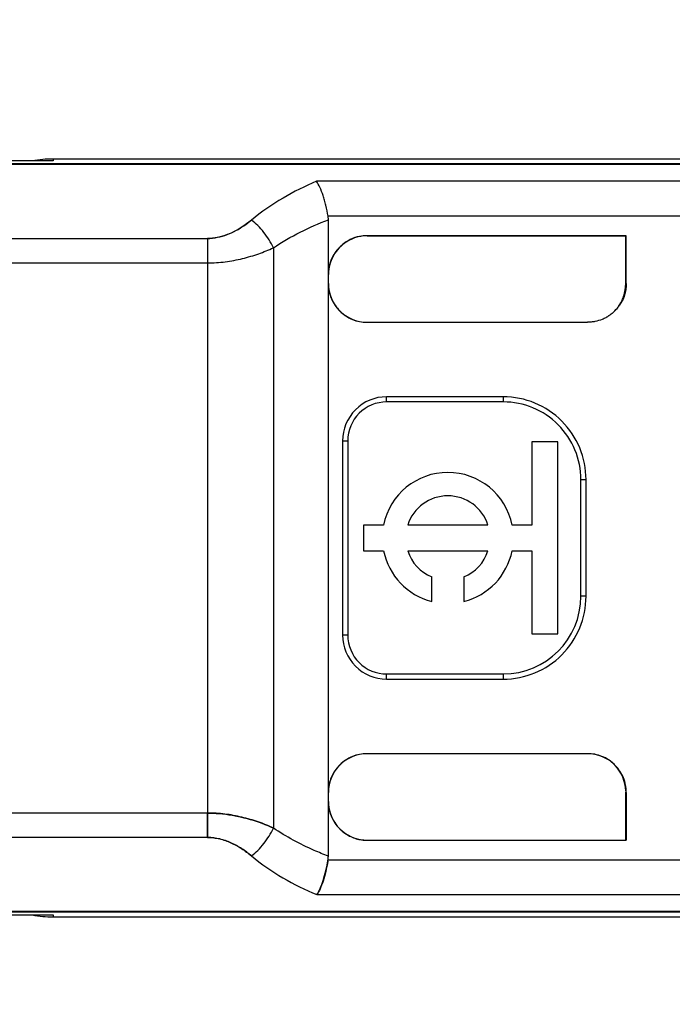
# Model space of a CAD drawing. Header units: millimetres. Extents: x 0 to 210, y 0 to 297.
# Tile 10 of 52: x 59.126 to 59.406, y 149.673 to 150.095. Entities that reach past the tile are written whole.
import ezdxf
from ezdxf.enums import TextEntityAlignment as Align

# ---------------------------------------------------------------- set-up
doc = ezdxf.new("R2010")
doc.units = ezdxf.units.MM
doc.header["$LTSCALE"] = 19.36
doc.layers.get('0').update_dxf_attribs({"linetype": 'CONTINUOUS'})
doc.layers.add('Z_DIM_2D', color=7, linetype='CONTINUOUS')
doc.styles.add('TEXTSTYLE_3', font='helveticaneueltw1g-ltcn.otf')
doc.styles.add('TEXTSTYLE_4', font='gdt', dxfattribs={"width": 0.7})
doc.dimstyles.new('DIMSTYLE_1', dxfattribs={"dimtxt": 2.1, "dimasz": 3.5, "dimexe": 1.5, "dimexo": 0, "dimgap": 0.525, "dimtad": 0, "dimtih": 1, "dimtoh": 1, "dimlfac": 12.0000048, "dimdsep": 46, "dimtxsty": 'TEXTSTYLE_3', "dimblk": '_FILLED', "dimblk1": '_FILLED', "dimblk2": '_FILLED', "dimcen": 0.09, "dimclrt": 5, "dimazin": 2, "dimtol": 1, "dimtp": 0.3, "dimtm": 0.3, "dimtfac": 1, "dimtofl": 0, "dimtmove": 0, "dimatfit": 3, "dimldrblk": '_FILLED', "dimfxl": 0, "dimtolj": 1, "dimarcsym": 0})
doc.dimstyles.new('DIMSTYLE_3', dxfattribs={"dimtxt": 2.1, "dimasz": 3.5, "dimexe": 1.5, "dimexo": 0, "dimgap": 0.525, "dimtad": 0, "dimtih": 1, "dimtoh": 1, "dimlfac": 12.0000048, "dimdsep": 46, "dimtxsty": 'TEXTSTYLE_3', "dimblk": '_FILLED', "dimblk1": '_FILLED', "dimblk2": '_FILLED', "dimcen": 0.09, "dimclrt": 5, "dimazin": 2, "dimtol": 1, "dimtp": 0.4, "dimtm": 0.4, "dimtfac": 1, "dimtofl": 0, "dimtmove": 0, "dimatfit": 3, "dimldrblk": '_FILLED', "dimfxl": 0, "dimtolj": 1, "dimarcsym": 0})
doc.dimstyles.new('DIMSTYLE_4', dxfattribs={"dimtxt": 2.1, "dimasz": 3.5, "dimexe": 1.5, "dimexo": 0, "dimgap": 0.525, "dimtad": 0, "dimtih": 1, "dimtoh": 1, "dimlfac": 12.0000048, "dimdsep": 46, "dimtxsty": 'TEXTSTYLE_3', "dimblk": '_FILLED', "dimblk1": '_FILLED', "dimblk2": '_FILLED', "dimcen": 0.09, "dimclrt": 5, "dimazin": 2, "dimtol": 1, "dimtp": 0.5, "dimtm": 0.5, "dimtfac": 1, "dimtofl": 0, "dimtmove": 0, "dimatfit": 3, "dimldrblk": '_FILLED', "dimfxl": 0, "dimtolj": 1, "dimarcsym": 0})

# ---------------------------------------------------------------- blocks, each defined once
blk = doc.blocks.new('*D2')
at = {"layer": 'Z_DIM_2D', "color": 2, "linetype": 'Continuous', "transparency": 16777216}
for p, q in [((55.8797049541, 151.1684681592), (55.8797049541, 148.8684508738)), ((55.8797049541, 148.8684508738), (57.576874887, 148.226636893)), ((57.576874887, 148.226636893), (57.576874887, 146.4929045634))]:
    blk.add_line(p, q, dxfattribs=at)
at = {"layer": 'Z_DIM_2D', "color": 5, "linetype": 'Continuous', "transparency": 16777216}
for s, height, style, p in [('0.3', 1.47, 'TEXTSTYLE_3', (58.31187488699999, 145.4429045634)), ('`', 1.47, 'TEXTSTYLE_4', (58.31187488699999, 142.9746209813)), ('14.5', 2.1, 'TEXTSTYLE_3', (58.626874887, 141.2596209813))]:
    blk.add_text(s, height=height, rotation=90, dxfattribs=dict(at, style=style)).set_placement(p, align=Align.RIGHT)
blk = doc.blocks.new('_FILLED')
at = {"color": 0, "linetype": 'ByBlock'}
blk.add_solid([(0, 0), (-1, 0.125), (-1, -0.125)], dxfattribs=at)
blk = doc.blocks.new('_NONE')
blk = doc.blocks.new('*D5')
at = {"layer": 'Z_DIM_2D', "color": 2, "linetype": 'Continuous', "transparency": 16777216}
blk.add_line((66.2963487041, 151.1684685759), (66.2963487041, 146.4929045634), dxfattribs=at)
at = {"layer": 'Z_DIM_2D', "color": 5, "linetype": 'Continuous', "transparency": 16777216}
for s, height, style, p in [('0.3', 1.47, 'TEXTSTYLE_3', (67.0313487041, 145.4429045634)), ('`', 1.47, 'TEXTSTYLE_4', (67.0313487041, 142.9746209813)), ('139.5', 2.1, 'TEXTSTYLE_3', (67.3463487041, 141.2596209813))]:
    blk.add_text(s, height=height, rotation=90, dxfattribs=dict(at, style=style)).set_placement(p, align=Align.RIGHT)
blk = doc.blocks.new('*D7')
at = {"layer": 'Z_DIM_2D', "color": 2, "linetype": 'Continuous', "transparency": 16777216}
blk.add_line((76.7129841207, 151.1684681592), (76.7129841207, 146.4929045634), dxfattribs=at)
at = {"layer": 'Z_DIM_2D', "color": 5, "linetype": 'Continuous', "transparency": 16777216}
for s, height, style, p in [('0.3', 1.47, 'TEXTSTYLE_3', (77.4479841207, 145.4429045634)), ('`', 1.47, 'TEXTSTYLE_4', (77.4479841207, 142.9746209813)), ('264.5', 2.1, 'TEXTSTYLE_3', (77.7629841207, 141.2596209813))]:
    blk.add_text(s, height=height, rotation=90, dxfattribs=dict(at, style=style)).set_placement(p, align=Align.RIGHT)
blk = doc.blocks.new('*D8')
at = {"layer": 'Z_DIM_2D', "color": 2, "linetype": 'Continuous', "transparency": 16777216}
blk.add_line((79.2129806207, 151.1684681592), (79.2129806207, 146.4929045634), dxfattribs=at)
at = {"layer": 'Z_DIM_2D', "color": 5, "linetype": 'Continuous', "transparency": 16777216}
for s, height, style, p in [('0.3', 1.47, 'TEXTSTYLE_3', (79.9479806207, 145.4429045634)), ('`', 1.47, 'TEXTSTYLE_4', (79.9479806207, 142.9746209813)), ('294.5', 2.1, 'TEXTSTYLE_3', (80.26298062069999, 141.2596209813))]:
    blk.add_text(s, height=height, rotation=90, dxfattribs=dict(at, style=style)).set_placement(p, align=Align.RIGHT)
blk = doc.blocks.new('*D10')
at = {"layer": 'Z_DIM_2D', "color": 2, "linetype": 'Continuous', "transparency": 16777216}
blk.add_line((89.6296243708, 151.1684685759), (89.6296243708, 146.4929045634), dxfattribs=at)
at = {"layer": 'Z_DIM_2D', "color": 5, "linetype": 'Continuous', "transparency": 16777216}
for s, height, style, p in [('0.4', 1.47, 'TEXTSTYLE_3', (90.3646243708, 145.4429045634)), ('`', 1.47, 'TEXTSTYLE_4', (90.3646243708, 142.9746209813)), ('419.5', 2.1, 'TEXTSTYLE_3', (90.6796243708, 141.2596209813))]:
    blk.add_text(s, height=height, rotation=90, dxfattribs=dict(at, style=style)).set_placement(p, align=Align.RIGHT)
blk = doc.blocks.new('*D12')
at = {"layer": 'Z_DIM_2D', "color": 2, "linetype": 'Continuous', "transparency": 16777216}
blk.add_line((100.0462681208, 151.1684681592), (100.0462681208, 146.4929045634), dxfattribs=at)
at = {"layer": 'Z_DIM_2D', "color": 5, "linetype": 'Continuous', "transparency": 16777216}
for s, height, style, p in [('0.4', 1.47, 'TEXTSTYLE_3', (100.7812681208, 145.4429045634)), ('`', 1.47, 'TEXTSTYLE_4', (100.7812681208, 142.9746209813)), ('544.5', 2.1, 'TEXTSTYLE_3', (101.0962681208, 141.2596209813))]:
    blk.add_text(s, height=height, rotation=90, dxfattribs=dict(at, style=style)).set_placement(p, align=Align.RIGHT)
blk = doc.blocks.new('*D13')
at = {"layer": 'Z_DIM_2D', "color": 2, "linetype": 'Continuous', "transparency": 16777216}
blk.add_line((102.5463996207, 151.1684681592), (102.5463996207, 146.4929045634), dxfattribs=at)
at = {"layer": 'Z_DIM_2D', "color": 5, "linetype": 'Continuous', "transparency": 16777216}
for s, height, style, p in [('0.4', 1.47, 'TEXTSTYLE_3', (103.2813996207, 145.4429045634)), ('`', 1.47, 'TEXTSTYLE_4', (103.2813996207, 142.9746209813)), ('574.5', 2.1, 'TEXTSTYLE_3', (103.5963996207, 141.2596209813))]:
    blk.add_text(s, height=height, rotation=90, dxfattribs=dict(at, style=style)).set_placement(p, align=Align.RIGHT)
blk = doc.blocks.new('*D15')
at = {"layer": 'Z_DIM_2D', "color": 2, "linetype": 'Continuous', "transparency": 16777216}
blk.add_line((112.9630433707, 151.1684685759), (112.9630433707, 146.4929045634), dxfattribs=at)
at = {"layer": 'Z_DIM_2D', "color": 5, "linetype": 'Continuous', "transparency": 16777216}
for s, height, style, p in [('0.5', 1.47, 'TEXTSTYLE_3', (113.6980433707, 145.4429045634)), ('`', 1.47, 'TEXTSTYLE_4', (113.6980433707, 142.9746209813)), ('699.5', 2.1, 'TEXTSTYLE_3', (114.0130433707, 141.2596209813))]:
    blk.add_text(s, height=height, rotation=90, dxfattribs=dict(at, style=style)).set_placement(p, align=Align.RIGHT)
blk = doc.blocks.new('*D17')
at = {"layer": 'Z_DIM_2D', "color": 2, "linetype": 'Continuous', "transparency": 16777216}
blk.add_line((123.3796787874, 151.1684681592), (123.3796787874, 146.4929045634), dxfattribs=at)
at = {"layer": 'Z_DIM_2D', "color": 5, "linetype": 'Continuous', "transparency": 16777216}
for s, height, style, p in [('0.5', 1.47, 'TEXTSTYLE_3', (124.1146787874, 145.4429045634)), ('`', 1.47, 'TEXTSTYLE_4', (124.1146787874, 142.9746209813)), ('824.5', 2.1, 'TEXTSTYLE_3', (124.4296787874, 141.2596209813))]:
    blk.add_text(s, height=height, rotation=90, dxfattribs=dict(at, style=style)).set_placement(p, align=Align.RIGHT)
blk = doc.blocks.new('*D18')
at = {"layer": 'Z_DIM_2D', "color": 2, "linetype": 'Continuous', "transparency": 16777216}
blk.add_line((125.8796752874, 151.1684681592), (125.8796752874, 146.4929045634), dxfattribs=at)
at = {"layer": 'Z_DIM_2D', "color": 5, "linetype": 'Continuous', "transparency": 16777216}
for s, height, style, p in [('0.5', 1.47, 'TEXTSTYLE_3', (126.6146752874, 145.4429045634)), ('`', 1.47, 'TEXTSTYLE_4', (126.6146752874, 142.9746209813)), ('854.5', 2.1, 'TEXTSTYLE_3', (126.9296752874, 141.2596209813))]:
    blk.add_text(s, height=height, rotation=90, dxfattribs=dict(at, style=style)).set_placement(p, align=Align.RIGHT)
blk = doc.blocks.new('*D20')
at = {"layer": 'Z_DIM_2D', "color": 2, "linetype": 'Continuous', "transparency": 16777216}
blk.add_line((136.2963190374, 151.1684685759), (136.2963190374, 146.4929045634), dxfattribs=at)
at = {"layer": 'Z_DIM_2D', "color": 5, "linetype": 'Continuous', "transparency": 16777216}
for s, height, style, p in [('0.5', 1.47, 'TEXTSTYLE_3', (137.0313190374, 145.4429045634)), ('`', 1.47, 'TEXTSTYLE_4', (137.0313190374, 142.9746209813)), ('979.5', 2.1, 'TEXTSTYLE_3', (137.3463190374, 141.2596209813))]:
    blk.add_text(s, height=height, rotation=90, dxfattribs=dict(at, style=style)).set_placement(p, align=Align.RIGHT)
blk = doc.blocks.new('*D22')
at = {"layer": 'Z_DIM_2D', "color": 2, "linetype": 'Continuous', "transparency": 16777216}
for p, q in [((146.7129627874, 151.1684681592), (146.7129627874, 148.9573141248)), ((146.7129627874, 148.9573141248), (144.5732744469, 148.2508052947)), ((144.5732744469, 148.2508052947), (144.5732744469, 146.4929045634))]:
    blk.add_line(p, q, dxfattribs=at)
at = {"layer": 'Z_DIM_2D', "color": 5, "linetype": 'Continuous', "transparency": 16777216}
for s, height, style, p in [('0.5', 1.47, 'TEXTSTYLE_3', (145.3082744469, 145.4429045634)), ('`', 1.47, 'TEXTSTYLE_4', (145.3082744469, 142.9746209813)), ('1104.5', 2.1, 'TEXTSTYLE_3', (145.6232744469, 141.2596209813))]:
    blk.add_text(s, height=height, rotation=90, dxfattribs=dict(at, style=style)).set_placement(p, align=Align.RIGHT)
blk = doc.blocks.new('*D23')
at = {"layer": 'Z_DIM_2D', "color": 2, "linetype": 'Continuous', "transparency": 16777216}
blk.add_line((147.9212856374, 149.8101362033), (147.9212856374, 146.4929045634), dxfattribs=at)
at = {"layer": 'Z_DIM_2D', "color": 5, "linetype": 'Continuous', "transparency": 16777216}
for s, height, style, p in [('0.5', 1.47, 'TEXTSTYLE_3', (148.6562856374, 145.4429045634)), ('`', 1.47, 'TEXTSTYLE_4', (148.6562856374, 142.9746209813)), ('1119', 2.1, 'TEXTSTYLE_3', (148.9712856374, 141.2596209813))]:
    blk.add_text(s, height=height, rotation=90, dxfattribs=dict(at, style=style)).set_placement(p, align=Align.RIGHT)

msp = doc.modelspace()

# ---------------------------------------------------------------- linework, layer by layer
at = {"color": 9, "linetype": 'Continuous'}
for p, q in [((59.1401205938, 150.0343306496), (59.0061890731, 150.0343306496)), ((59.1401205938, 150.0351369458), (59.1401205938, 150.0343306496)), ((59.8703036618, 150.0327319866), (59.0546080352, 150.0327319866)), ((59.0546094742, 150.033168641), (59.8703052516, 150.033168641)), ((59.8809564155, 150.0255858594), (59.253121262, 150.0255858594)), ((59.8809565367, 150.0106546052), (59.258056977, 150.0106546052)), ((59.06962791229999, 150.0010860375), (59.2062754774, 150.0010860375)), ((59.2062825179, 150.00108624), (59.2062836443, 149.7546639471)), ((59.2748642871, 150.002225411), (59.2748642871, 150.0022617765)), ((59.23460861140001, 149.9970631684), (59.23460861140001, 149.7482112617)), ((59.0539663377, 149.9906107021), (59.206282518, 149.9906107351)), ((59.2831755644, 149.9309703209), (59.2831755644, 149.9331744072)), ((59.33317554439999, 149.9331744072), (59.33317554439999, 149.9309703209)), ((59.2643048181, 149.9143036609), (59.2665089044, 149.9143036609)), ((59.3665088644, 149.8976370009), (59.3687129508, 149.8976370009)), ((59.3687129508, 149.8476370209), (59.3665088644, 149.8476370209)), ((59.2665089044, 149.8309703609), (59.2643048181, 149.8309703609)), ((59.2831755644, 149.8120996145), (59.2831755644, 149.8143037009)), ((59.33317554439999, 149.8143037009), (59.33317554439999, 149.8120996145)), ((59.2062836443, 149.7546639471), (59.0696277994, 149.7546673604)), ((59.2062806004, 149.744189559), (59.0696277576, 149.7441909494)), ((59.2748422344, 149.7430122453), (59.2748422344, 149.7430558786)), ((59.2580568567, 149.7346182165), (59.8809559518, 149.7346182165)), ((59.2532178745, 149.719688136), (59.8809564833, 149.719688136)), ((59.00617823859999, 149.7109433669), (59.14012060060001, 149.7109433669)), ((59.054607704, 149.7125419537), (59.8703037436, 149.7125419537)), ((59.8703067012, 149.7121053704), (59.0546140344, 149.7121053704)), ((59.14012060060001, 149.7109433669), (59.14012060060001, 149.7101370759))]:
    msp.add_line(p, q, dxfattribs=at)
at = {"color": 6, "linetype": 'Continuous'}
for p, q in [((59.9273025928, 150.0351367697), (59.1401208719, 150.035136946)), ((59.2581755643, 150.0091198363), (59.258056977, 150.0106546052)), ((59.258175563, 149.7361541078), (59.2581755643, 150.0091198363)), ((59.3859543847, 150.0022617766), (59.2748604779, 150.0022617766)), ((59.2748642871, 150.0022181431), (59.3857361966, 150.0022181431)), ((59.3857361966, 150.002218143), (59.3859543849, 150.0022617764)), ((59.3857361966, 149.9813936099), (59.3857361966, 150.002218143)), ((59.3859543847, 149.9818234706), (59.3859543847, 150.0022617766)), ((59.3857361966, 149.9813936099), (59.3859543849, 149.9818234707)), ((59.2748422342, 149.9651491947), (59.3692801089, 149.9651491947)), ((59.3331755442, 149.9331744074), (59.2831755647, 149.9331744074)), ((59.33317554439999, 149.9309703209), (59.2831755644, 149.9309703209)), ((59.2643048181, 149.9143036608), (59.2643048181, 149.8309703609)), ((59.2665089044, 149.9143036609), (59.2665089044, 149.8309703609)), ((59.3455365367, 149.9138036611), (59.3455365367, 149.878157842)), ((59.356578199, 149.9138036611), (59.3455365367, 149.9138036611)), ((59.356578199, 149.8314703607), (59.356578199, 149.9138036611)), ((59.3665088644, 149.8476370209), (59.3665088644, 149.8976370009)), ((59.36871295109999, 149.8476370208), (59.36871295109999, 149.897637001)), ((59.273244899, 149.878157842), (59.273244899, 149.8671161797)), ((59.2818815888, 149.878157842), (59.273244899, 149.878157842)), ((59.3266536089, 149.878157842), (59.2922311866, 149.878157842)), ((59.3455365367, 149.878157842), (59.33700320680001, 149.878157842)), ((59.273244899, 149.8671161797), (59.2818815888, 149.8671161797)), ((59.2922311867, 149.8671161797), (59.3266536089, 149.8671161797)), ((59.33700320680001, 149.8671161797), (59.3455365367, 149.8671161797)), ((59.3455365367, 149.8671161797), (59.3455365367, 149.8314703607)), ((59.3025452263, 149.845388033), (59.3025452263, 149.8559296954)), ((59.3163395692, 149.8559296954), (59.3163395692, 149.845388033)), ((59.3455365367, 149.8314703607), (59.356578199, 149.8314703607)), ((59.2831755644, 149.8143037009), (59.33317554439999, 149.8143037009)), ((59.2831755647, 149.8120996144), (59.3331755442, 149.8120996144)), ((59.3692801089, 149.780124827), (59.2748422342, 149.780124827)), ((59.2748422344, 149.7430558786), (59.3857361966, 149.7430558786)), ((59.2748422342, 149.7430122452), (59.3859543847, 149.7430122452)), ((59.14012060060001, 149.7101370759), (59.9273027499, 149.7101370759))]:
    msp.add_line(p, q, dxfattribs=at)
at = {"color": 7, "linetype": 'Continuous'}
for p, q in [((59.2251666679, 150.008971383), (59.2219711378, 150.0065598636)), ((59.3857361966, 149.7430558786), (59.3857350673, 149.7636689)), ((59.3859543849, 149.7634505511), (59.3857361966, 149.7636687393)), ((59.3859543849, 149.7634505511), (59.3859543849, 149.7430122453)), ((59.2062806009, 149.7441895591), (59.2062836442, 149.754663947)), ((59.2062837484, 149.7546638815), (59.20628060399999, 149.7441871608)), ((59.2209193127, 149.7528978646), (59.22100709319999, 149.7528774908)), ((59.3859543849, 149.7430122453), (59.3857361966, 149.7430558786)), ((59.2163397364, 149.741924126), (59.2163727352, 149.7419092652)), ((59.2163727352, 149.7419092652), (59.219337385, 149.7403866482))]:
    msp.add_line(p, q, dxfattribs=at)
at = {"color": 6, "linetype": 'Continuous'}
for centre, radius, start, end in [((59.1401303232, 149.9850369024), 0.0501000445, 90.0108086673, 100.2719193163), ((59.139558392, 149.9843308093), 0.0500030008, 89.3557895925, 90.0006021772), ((59.2831755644, 149.9143036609), 0.0188707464, 89.9999991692, 180.0000000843), ((59.33317554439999, 149.8976370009), 0.0355374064, 1.636e-07, 90.00000031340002), ((59.2831755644, 149.9143036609), 0.01666666, 89.99999988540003, 180.0000000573), ((59.33317554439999, 149.8976370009), 0.03333332, 359.9999999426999, 89.9999999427), ((59.3094423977, 149.8726370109), 0.0281083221, 11.3272607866, 168.67273918), ((59.3094423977, 149.8726370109), 0.0180749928, 17.7846550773, 162.215344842), ((59.3094423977, 149.8726370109), 0.0281083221, 191.32726082, 255.7958106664), ((59.3094423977, 149.8726370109), 0.0180749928, 197.784655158, 247.5680174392), ((59.3094423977, 149.8726370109), 0.0281083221, 284.2041894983, 348.6727392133), ((59.3094423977, 149.8726370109), 0.0180749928, 292.4319828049, 342.2153449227), ((59.33317554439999, 149.8476370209), 0.0355374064, 269.9999996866, 359.9999998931), ((59.33317554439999, 149.8476370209), 0.03333332, 270.0000000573, 5.73e-08), ((59.2831755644, 149.8309703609), 0.0188707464, 179.9999998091, 270.0000008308), ((59.2831755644, 149.8309703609), 0.01666666, 179.9999999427, 270.0000001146), ((59.2748424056, 149.7597226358), 0.0166668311, 180.3869368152, 215.0099331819), ((59.2748422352, 149.7597222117), 0.0166663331, 230.1030819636, 269.999997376), ((59.2483190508, 149.736143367), 0.009856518, 351.0985595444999, 0.0624357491), ((59.1401303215, 149.7602371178), 0.05010004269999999, 259.7271497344, 269.989197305), ((59.1395578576, 149.7610379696), 0.0500977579, 270.0000146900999, 270.6430583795)]:
    msp.add_arc(centre, radius, start, end, dxfattribs=at)
at = {"color": 7, "linetype": 'Continuous'}
for centre, radius, start, end in [((59.199614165, 150.0395080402), 0.039817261, 304.1588070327, 309.9223292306), ((59.2748423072, 149.9855950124), 0.0166667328, 90.00045971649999, 179.9999863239), ((59.2748423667, 149.9855513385), 0.0166668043, 90.00045948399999, 127.6864155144), ((59.2748423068, 149.9855513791), 0.0166667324, 140.3417045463, 178.4745718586), ((59.2748437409, 149.9818183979), 0.0166681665, 180.000023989, 269.9888724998), ((59.2780831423, 149.9818244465), 0.0199075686, 180.0174281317, 180.6453859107), ((59.3689633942, 149.9816725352), 0.0167915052, 316.2428293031, 335.3467360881), ((59.369057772, 149.9816075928), 0.0166786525, 335.4142579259, 338.4917719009), ((59.2748437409, 149.7634556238), 0.0166681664, 90.01112746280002, 179.9999845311), ((59.3692793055, 149.7634497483), 0.0166749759, 0.004784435, 89.99521553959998), ((59.367420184, 149.7616625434), 0.0192533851, 44.96740182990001, 45.6979979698), ((59.3673500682, 149.7615925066), 0.019352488, 44.2401157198, 44.9674034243), ((59.36906047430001, 149.7636674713), 0.0166757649, 1.8349064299, 42.87482294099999), ((59.2787824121, 149.7634459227), 0.0206068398, 179.3663661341, 179.9730145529), ((59.2748418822, 149.7596787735), 0.0166662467, 180.0000117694, 269.999540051), ((59.2059474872, 149.7189718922), 0.0252198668, 88.95629226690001, 89.24319461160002), ((59.20641824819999, 149.7213286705), 0.0228589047, 90.02854001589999, 90.3450069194), ((59.197275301, 149.7442298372), 0.0615368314, 350.4005955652, 350.6055560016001), ((59.1976415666, 149.7441687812), 0.0611655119, 350.6059789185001, 350.8117177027), ((59.1972865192, 149.7442262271), 0.0615251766, 350.8117036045, 351.0156959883)]:
    msp.add_arc(centre, radius, start, end, dxfattribs=at)
at = {"color": 9, "linetype": 'Continuous'}
for points, knots in [([(59.253121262, 150.0255858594), (59.2481715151, 150.0235373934), (59.2383971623, 150.0186966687), (59.2294262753, 150.0124704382), (59.225166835, 150.0089715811)], [0, 0, 0, 0, 0.4928531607, 1, 1, 1, 1]), ([(59.2346082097, 149.9970628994), (59.2335331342, 149.999415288), (59.231458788, 150.0027789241), (59.2280614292, 150.0066061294), (59.2261428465, 150.0082632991), (59.2251668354, 150.0089731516)], [0, 0, 0, 0, 0.5061347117, 0.7638313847, 1, 1, 1, 1]), ([(59.23460861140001, 149.9970631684), (59.2383038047, 149.9995502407), (59.2459633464, 150.0040128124), (59.2540774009, 150.007561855), (59.2581755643, 150.0091198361)], [0, 0, 0, 0, 0.5039537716, 1, 1, 1, 1]), ([(59.2062830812, 149.990610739), (59.2088518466, 149.9906123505), (59.21393857, 149.9909241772), (59.2213083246, 149.9923270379), (59.22820179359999, 149.9943858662), (59.2325408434, 149.9961360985), (59.23460861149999, 149.9970631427)], [0, 0, 0, 0, 0.2634042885, 0.5208949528, 0.7676344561, 1, 1, 1, 1]), ([(59.2251667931, 149.7363017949), (59.22614250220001, 149.7370113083), (59.2280607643, 149.7386678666), (59.2314584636, 149.7424946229), (59.2335332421, 149.7458584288), (59.2346086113, 149.7482112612)], [0, 0, 0, 0, 0.2360868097, 0.493751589, 1, 1, 1, 1]), ([(59.25817556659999, 149.7361541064), (59.2561274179, 149.7369321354), (59.2479497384, 149.740274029), (59.2401203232, 149.7445022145), (59.2346085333, 149.7482110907)], [0, 0, 0, 0, 0.2480013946, 1, 1, 1, 1]), ([(59.2251667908, 149.736302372), (59.2294357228, 149.7328076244), (59.2383937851, 149.726513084), (59.2482233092, 149.7216944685), (59.2532178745, 149.719688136)], [0, 0, 0, 0, 0.5061700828, 1, 1, 1, 1])]:
    msp.add_open_spline(points, degree=3, knots=knots, dxfattribs=at)
at = {"color": 6, "linetype": 'Continuous'}
for points, knots in [([(59.2580569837, 150.0106546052), (59.25781081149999, 150.012212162), (59.2573547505, 150.0144998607), (59.2565728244, 150.0174379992), (59.2557793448, 150.0200396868), (59.2547091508, 150.0227884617), (59.2536559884, 150.0247678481), (59.2531212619, 150.0255858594)], [0, 0, 0, 0, 0.2990252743, 0.4416675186, 0.5764603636, 0.8146788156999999, 1, 1, 1, 1]), ([(59.3859543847, 149.9818234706), (59.3859543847, 149.9812770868), (59.3858918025, 149.980184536), (59.38562674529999, 149.9780152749), (59.3850774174, 149.9761648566), (59.384411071, 149.9746688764), (59.3841020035, 149.9740590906), (59.3838313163, 149.9735841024), (59.3836257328, 149.9732297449), (59.38340648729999, 149.9728823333), (59.38313612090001, 149.9725725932), (59.3829201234, 149.9722231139), (59.3825946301, 149.9717838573), (59.3820096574, 149.9710272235), (59.3814566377, 149.9704196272), (59.3810702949, 149.9700332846)], [0, 0, 0, 0, 0.1250336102, 0.2500566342, 0.4997582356, 0.5622918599, 0.6248277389, 0.6560890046, 0.6873778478, 0.7186172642, 0.7498919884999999, 0.7811655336, 0.8124350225, 0.8749692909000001, 1, 1, 1, 1]), ([(59.3810702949, 149.9700332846), (59.3806840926, 149.9696470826), (59.3800764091, 149.9690946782), (59.3793208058, 149.9685089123), (59.3788805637, 149.9681850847), (59.378534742, 149.9679644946), (59.37821437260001, 149.9677081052), (59.3778673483, 149.9674892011), (59.3775137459, 149.9672823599), (59.37680087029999, 149.9668781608), (59.3751971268, 149.9661148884), (59.3730867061, 149.9654817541), (59.3709185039, 149.9652108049), (59.3698262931, 149.9651491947), (59.3692801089, 149.9651491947)], [0, 0, 0, 0, 0.125035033, 0.1875714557, 0.2188421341, 0.250113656, 0.2813883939, 0.312642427, 0.3439240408, 0.3751896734, 0.5002196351, 0.7499321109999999, 0.8749622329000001, 1, 1, 1, 1])]:
    msp.add_open_spline(points, degree=3, knots=knots, dxfattribs=at)
at = {"color": 7, "linetype": 'Continuous'}
for points, knots in [([(59.2062754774, 150.0010860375), (59.2077407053, 150.0011169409), (59.21064108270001, 150.0014391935), (59.2147704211, 150.0026503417), (59.2185470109, 150.0043972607), (59.2208703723, 150.0058131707), (59.2219711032, 150.006559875)], [0, 0, 0, 0, 0.2610039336, 0.5164078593, 0.7631186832, 1, 1, 1, 1]), ([(59.2219711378, 150.0065598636), (59.2208756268, 150.0058067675), (59.2185640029, 150.0043723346), (59.2147948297, 150.0026044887), (59.2106622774, 150.0013818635), (59.2077503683, 150.0010867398), (59.2062820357, 150.0010862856)], [0, 0, 0, 0, 0.236570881, 0.483163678, 0.7387051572, 1, 1, 1, 1]), ([(59.2667184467, 150.0001038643), (59.2655609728, 149.9994361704), (59.2634130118, 149.99780456), (59.2616395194, 149.9957738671), (59.2608897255, 149.9946676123)], [0, 0, 0, 0, 0.4999699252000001, 1, 1, 1, 1]), ([(59.26662413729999, 150.0000948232), (59.2654925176, 149.9994318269), (59.2633914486, 149.997822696), (59.2616512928, 149.9958302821), (59.2609127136, 149.9947463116)], [0, 0, 0, 0, 0.4999735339, 1, 1, 1, 1]), ([(59.2748420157, 150.0022617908), (59.2734122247, 150.002262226), (59.2705366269, 150.0019321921), (59.267857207, 150.0008172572), (59.26662413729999, 150.0000948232)], [0, 0, 0, 0, 0.500118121, 1, 1, 1, 1]), ([(59.2609127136, 149.9947463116), (59.2600059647, 149.9934155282), (59.2585880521, 149.9904525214), (59.2581764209, 149.9872056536), (59.2581755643, 149.9855942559)], [0, 0, 0, 0, 0.499835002, 1, 1, 1, 1]), ([(59.2601782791, 149.9935163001), (59.259523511, 149.99234782), (59.2585167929, 149.9898254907), (59.258194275, 149.9871368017), (59.2581771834, 149.9857967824)], [0, 0, 0, 0, 0.4998693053, 1, 1, 1, 1]), ([(59.2581771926, 149.9815706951), (59.2581910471, 149.9804899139), (59.2584043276, 149.9783244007), (59.25936715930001, 149.9752042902), (59.2609667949, 149.9723570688), (59.2630822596, 149.9698783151), (59.2655811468, 149.9677848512), (59.2684562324, 149.9662335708), (59.2715933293, 149.9653282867), (59.2737612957, 149.9651497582), (59.2748422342, 149.9651491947)], [0, 0, 0, 0, 0.125018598, 0.2499938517, 0.3749749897, 0.5000057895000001, 0.6250244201, 0.7499970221, 0.8749734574, 1, 1, 1, 1]), ([(59.2748422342, 149.780124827), (59.2737613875, 149.7801244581), (59.27159349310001, 149.7799426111), (59.2684588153, 149.7790295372), (59.2655862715, 149.7774754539), (59.2630800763, 149.7753922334), (59.2609534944, 149.7729223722), (59.259356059, 149.7700731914), (59.258400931, 149.7669509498), (59.2581908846, 149.7647855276), (59.2581772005, 149.763704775)], [0, 0, 0, 0, 0.1250229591, 0.2500000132, 0.374978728, 0.500005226, 0.6250286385, 0.7500035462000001, 0.8749779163, 1, 1, 1, 1]), ([(59.380867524, 149.7754415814), (59.3801031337, 149.7761875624), (59.3784429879, 149.7775537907), (59.3755934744, 149.7790673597), (59.3724903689, 149.7799500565), (59.3703482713, 149.7801242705), (59.3692801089, 149.780124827)], [0, 0, 0, 0, 0.2500353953, 0.4999845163, 0.7499436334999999, 1, 1, 1, 1]), ([(59.3859543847, 149.7634505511), (59.3859540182, 149.764524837), (59.3857745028, 149.7666794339), (59.3848731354, 149.769796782), (59.3833393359, 149.7726562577), (59.3819641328, 149.7743244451), (59.38121462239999, 149.7750940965)], [0, 0, 0, 0, 0.2500436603, 0.4999969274, 0.7499521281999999, 1, 1, 1, 1]), ([(59.258175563, 149.7596798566), (59.2581760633, 149.7582637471), (59.2585004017, 149.7554163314), (59.2595930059, 149.7527586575), (59.2603020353, 149.7515336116)], [0, 0, 0, 0, 0.5001188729, 1, 1, 1, 1]), ([(59.2062830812, 149.7546639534), (59.2075306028, 149.7546583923), (59.2124493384, 149.7544773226), (59.2173413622, 149.7537259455), (59.2209193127, 149.7528978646)], [0, 0, 0, 0, 0.2535607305, 1, 1, 1, 1]), ([(59.221011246, 149.7528955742), (59.2186302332, 149.75347062), (59.2149848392, 149.7541579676), (59.21004644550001, 149.7545996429), (59.2075400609, 149.754659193), (59.2062837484, 149.7546638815)], [0, 0, 0, 0, 0.4943428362, 0.7464538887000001, 1, 1, 1, 1]), ([(59.22100709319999, 149.7528774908), (59.22222744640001, 149.7525934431), (59.2268710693, 149.7513839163), (59.2313971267, 149.7497126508), (59.23460861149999, 149.7482112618)], [0, 0, 0, 0, 0.2611405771, 1, 1, 1, 1]), ([(59.23461016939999, 149.7482112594), (59.2325023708, 149.7491981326), (59.2292110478, 149.7505477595), (59.2246285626, 149.7519900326), (59.2222301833, 149.7526040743), (59.221011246, 149.7528955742)], [0, 0, 0, 0, 0.4846635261, 0.7390067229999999, 1, 1, 1, 1]), ([(59.2603020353, 149.7515336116), (59.2609700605, 149.7503794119), (59.26260080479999, 149.7482376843), (59.2646288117, 149.7464694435), (59.26573325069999, 149.745721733)], [0, 0, 0, 0, 0.4999703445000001, 1, 1, 1, 1]), ([(59.20640686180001, 149.7441875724), (59.20727923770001, 149.7441880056), (59.2090184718, 149.7440893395), (59.2123878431, 149.7434736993), (59.2148057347, 149.7426138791), (59.2163397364, 149.741924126)], [0, 0, 0, 0, 0.2551779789, 0.5080172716, 1, 1, 1, 1]), ([(59.2163668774, 149.7418965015), (59.2148297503, 149.7425903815), (59.211573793, 149.7437264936), (59.208144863, 149.7441559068), (59.2064068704, 149.7441875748)], [0, 0, 0, 0, 0.492437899, 1, 1, 1, 1]), ([(59.26573325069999, 149.745721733), (59.2670597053, 149.7448237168), (59.2700099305, 149.7434207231), (59.2732393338, 149.74301305), (59.2748422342, 149.7430122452)], [0, 0, 0, 0, 0.499835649, 1, 1, 1, 1]), ([(59.2251667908, 149.736302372), (59.2238776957, 149.7373940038), (59.2210752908, 149.7394826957), (59.2180029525, 149.741157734), (59.2163668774, 149.7418965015)], [0, 0, 0, 0, 0.4847993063, 1, 1, 1, 1]), ([(59.219337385, 149.7403866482), (59.2198680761, 149.7400810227), (59.2218956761, 149.7388443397), (59.2238085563, 149.737424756), (59.22516679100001, 149.7363025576)], [0, 0, 0, 0, 0.257935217, 1, 1, 1, 1]), ([(59.2532178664, 149.7196881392), (59.2534867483, 149.7200567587), (59.2539948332, 149.7209010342), (59.254953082, 149.7229151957), (59.256038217, 149.7259662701), (59.2572092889, 149.7300852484), (59.2578110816, 149.7330632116), (59.25805685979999, 149.7346182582)], [0, 0, 0, 0, 0.086702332, 0.1865785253, 0.4235537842, 0.7008322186, 1, 1, 1, 1]), ([(59.2579504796, 149.7339680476), (59.2576981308, 149.732475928), (59.2571124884, 149.7296240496), (59.2560213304, 149.7256619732), (59.2547929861, 149.7223470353), (59.2537801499, 149.7204436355), (59.25321786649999, 149.7196881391)], [0, 0, 0, 0, 0.2998721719, 0.5764677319, 0.8133812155, 1, 1, 1, 1])]:
    msp.add_open_spline(points, degree=3, knots=knots, dxfattribs=at)
msp.add_open_spline([(59.3845750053, 149.9754926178), (59.3853099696, 149.9773576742), (59.3857092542, 149.9793891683), (59.3857348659, 149.9813936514)], degree=3, dxfattribs=at)

# ---------------------------------------------------------------- dimensions: what is measured, and where the dimension line sits
at = {"layer": 'Z_DIM_2D', "color": 2, "linetype": 'Continuous'}
for feature_location, offset, origin, dimstyle, picture, middle in [((66.2963487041, 151.1684685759), (0, -4.67556401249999), (54.6713729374, 151.1684685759), 'DIMSTYLE_1', '*D5', (66.2963487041, 140.1777553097)), ((89.6296243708, 151.1684685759), (0, -4.67556401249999), (54.6713729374, 151.1684685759), 'DIMSTYLE_3', '*D10', (89.6296243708, 140.1777553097)), ((112.9630433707, 151.1684685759), (0, -4.67556401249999), (54.6713729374, 151.1684685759), 'DIMSTYLE_4', '*D15', (112.9630433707, 140.1777553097)), ((136.2963190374, 151.1684685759), (0, -4.67556401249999), (54.6713729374, 151.1684685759), 'DIMSTYLE_4', '*D20', (136.2963190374, 140.1777553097)), ((55.8797049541, 151.1684681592), (1.6971699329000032, -4.675563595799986), (54.6713729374, 149.8101362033), 'DIMSTYLE_1', '*D2', (57.576874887, 140.8829791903)), ((76.7129841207, 151.1684681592), (0, -4.675563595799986), (54.6713729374, 151.1684681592), 'DIMSTYLE_1', '*D7', (76.7129841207, 140.1777553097)), ((79.2129806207, 151.1684681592), (0, -4.675563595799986), (54.6713729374, 151.1684681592), 'DIMSTYLE_1', '*D8', (79.2129806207, 140.1777553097)), ((100.0462681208, 151.1684681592), (0, -4.675563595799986), (54.6713729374, 151.1684681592), 'DIMSTYLE_3', '*D12', (100.0462681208, 140.1777553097)), ((102.5463996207, 151.1684681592), (0, -4.675563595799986), (54.6713729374, 151.1684681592), 'DIMSTYLE_3', '*D13', (102.5463996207, 140.1777553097)), ((123.3796787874, 151.1684681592), (0, -4.675563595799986), (54.6713729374, 151.1684681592), 'DIMSTYLE_4', '*D17', (123.3796787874, 140.1777553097)), ((125.8796752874, 151.1684681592), (0, -4.675563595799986), (54.6713729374, 151.1684681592), 'DIMSTYLE_4', '*D18', (125.8796752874, 140.1777553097)), ((146.7129627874, 151.1684681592), (-2.139688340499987, -4.675563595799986), (54.6713729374, 151.1684681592), 'DIMSTYLE_4', '*D22', (144.5732744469, 139.4725314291)), ((147.9212856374, 149.8101362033), (0, -3.317231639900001), (54.6713729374, 149.8101362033), 'DIMSTYLE_4', '*D23', (147.9212856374, 140.53036725))]:
    dim = msp.add_ordinate_dim(feature_location=feature_location, offset=offset, dtype=1, origin=origin, dimstyle=dimstyle, override={"dimblk1": 'NONE', "dimsah": 1}, dxfattribs=at)
    dim.commit()
    dim.dimension.update_dxf_attribs({"geometry": picture, "text_midpoint": middle})

doc.saveas('drawing.dxf')
